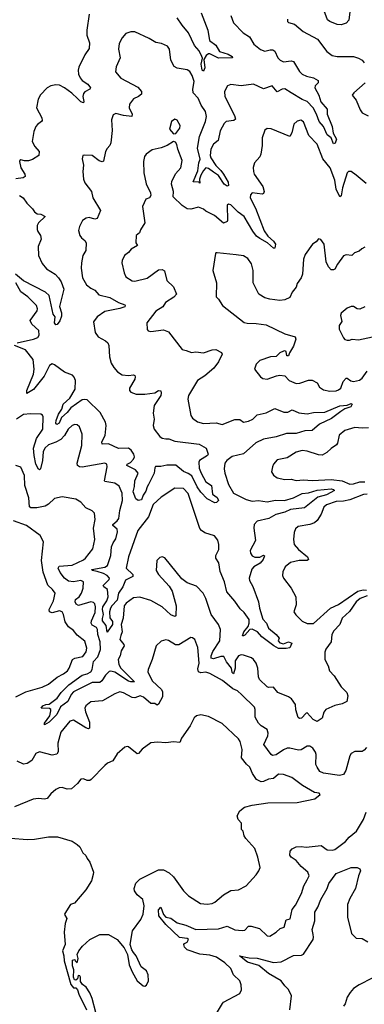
# Model space of a CAD drawing. Extents: x 2293878 to 2522763, y 823964 to 1006972.
# Tile 209 of 256: x 2344185 to 2346941, y 966138 to 974010. Entities that reach past the tile are written whole.
import ezdxf

# ---------------------------------------------------------------- set-up
doc = ezdxf.new("R2010")
doc.units = 0

msp = doc.modelspace()

# ---------------------------------------------------------------- linework, layer by layer
at = {"layer": '0CON20XD'}
for points in [[(2346830.6, 974115), (2346817.1, 974005), (2346795, 973981.4), (2346755, 973969.4), (2346725, 973970.8), (2346665, 973994), (2346647.3, 974007.3), (2346610.7, 974100.7)], [(2344742.2, 974055), (2344721.5, 973925), (2344723.5, 973885), (2344743.3, 973825), (2344741.7, 973778.3), (2344705, 973730), (2344658.9, 973631.1), (2344652.5, 973605), (2344654.5, 973575), (2344668.2, 973545), (2344685, 973523.8), (2344730, 973495), (2344751.2, 973465), (2344746.2, 973455), (2344707.4, 973432.6), (2344695, 973418.8), (2344691.2, 973395), (2344699.1, 973355), (2344695, 973346), (2344675, 973352.2), (2344648.7, 973378.7), (2344602.8, 973422.8), (2344545, 973464.7), (2344505, 973485.4), (2344475, 973488.9), (2344435, 973480), (2344404, 973465), (2344350.7, 973409.3), (2344332.9, 973375), (2344320, 973305), (2344362, 973225), (2344364, 973205), (2344360, 973195), (2344327.5, 973172.5), (2344314.3, 973155), (2344299.4, 973115), (2344284.3, 973035), (2344306, 972995), (2344341.2, 972955), (2344338.8, 972925), (2344287, 972893), (2344255, 972880.8), (2344225, 972880), (2344195, 972888.8), (2344187.5, 972885), (2344184, 972875), (2344195.8, 972825), (2344226, 972775), (2344228.8, 972755), (2344214.2, 972745.8), (2344155, 972736.2)], [(2345636.7, 974065), (2345688.5, 973925), (2345703.1, 973843.1), (2345752.5, 973805), (2345784.2, 973755), (2345851.9, 973735), (2345883.8, 973715), (2345887.5, 973705), (2345775, 973702.7), (2345705, 973736.9), (2345695, 973736.2), (2345676.5, 973723.5), (2345657.3, 973692.7), (2345664.5, 973625.5), (2345655, 973598), (2345645, 973606), (2345635.4, 973655), (2345646.7, 973703.3), (2345642.9, 973715), (2345620.9, 973760.9), (2345583.9, 973803.9), (2345534.7, 973905), (2345483.3, 973965), (2345445, 974023.2)], [(2345872.4, 974042.4), (2345894.5, 973984.5), (2345971.2, 973905), (2346022.6, 973872.6), (2346057.5, 973815), (2346110.9, 973770.9), (2346145, 973758.9), (2346189.3, 973769.3), (2346208.2, 973768.2), (2346225, 973757.8), (2346250, 973705), (2346267.1, 973685), (2346295, 973673.9), (2346355, 973681.5), (2346375, 973676.7), (2346423.5, 973595), (2346444.7, 973574.7), (2346478.3, 973558.3), (2346535, 973544.5), (2346573.2, 973523.2), (2346572.2, 973505), (2346548.3, 973481.7), (2346544.5, 973465), (2346577.1, 973407.1), (2346594.2, 973354.2), (2346644.5, 973295), (2346644.6, 973255), (2346684.4, 973155), (2346692.3, 973102.3), (2346718.6, 973055), (2346706.6, 973023.4), (2346695, 973016.7), (2346675.9, 973065.9), (2346645, 973090), (2346615.3, 973155.3), (2346578.7, 973195), (2346557.8, 973255), (2346531.3, 973305), (2346484.3, 973354.3), (2346445, 973370.4), (2346354.8, 973424.8)], [(2346326.7, 974015), (2346327.5, 973995), (2346335, 973987.5), (2346383.6, 973973.6), (2346452.5, 973915), (2346567.5, 973855), (2346641.2, 973755), (2346683.6, 973723.6), (2346725, 973714.4), (2346854.4, 973714.4), (2346895, 973701.9), (2346922.5, 973685), (2346941.1, 973665)], [(2346354.8, 973424.8), (2346305, 973456.4), (2346285, 973453.1), (2346245, 973433.3), (2346205, 973480), (2346135, 973455.7), (2346055, 973492.9), (2345955, 973480), (2345875, 973491.2), (2345848.3, 973481.7), (2345824, 973435), (2345824.4, 973395), (2345903.6, 973245), (2345911.4, 973215), (2345897.1, 973202.9), (2345836.2, 973195), (2345820.5, 973179.5), (2345788.3, 973121.7), (2345771.1, 973045), (2345735, 973013.5), (2345715, 972975.6), (2345708.4, 972925), (2345714.8, 972905), (2345753.6, 972843.6), (2345795, 972802.8), (2345815, 972773.8), (2345851.7, 972711.7), (2345856, 972684), (2345845, 972679.6), (2345820, 972695), (2345774.9, 972764.9), (2345735, 972789.8), (2345695, 972820.7), (2345675, 972825.4), (2345654.8, 972805.2), (2345633.5, 972766.5), (2345623.8, 972733.8), (2345625, 972703.8), (2345619.7, 972709.7), (2345573, 972713), (2345609, 972801), (2345617.8, 972865), (2345629.3, 972895), (2345606.2, 972983.8), (2345622, 973075), (2345670.3, 973195), (2345678.1, 973235), (2345671.8, 973275), (2345635.9, 973325.9), (2345612.1, 973382.1), (2345573.2, 973425), (2345570, 973455), (2345580.4, 973515), (2345565, 973564.2), (2345545, 973594.5), (2345525, 973609.2), (2345445, 973621.8), (2345420.5, 973635), (2345393.1, 973685), (2345384.2, 973774.2), (2345367.3, 973797.3), (2345318.3, 973818.3), (2345275, 973827.1), (2345219.6, 973859.6), (2345105, 973912.5), (2345075, 973912), (2345035, 973898.8), (2345003.8, 973865), (2344981.4, 973818.6), (2344974.2, 973775), (2344989.2, 973705), (2344956.1, 973633.9), (2344952.7, 973592.7), (2344995, 973541.2), (2345130.2, 973470.2), (2345160, 973435), (2345160, 973415), (2345135, 973395.8), (2345095, 973378), (2345063.3, 973335), (2345061.5, 973305), (2345085.5, 973255), (2345083, 973237), (2345015, 973243.5), (2344955, 973259.2), (2344931.7, 973248.3), (2344920.3, 973209.7), (2344925.6, 973125), (2344914.3, 973025), (2344906.6, 973003.4), (2344885, 972980), (2344872.5, 972955), (2344855, 972877.5), (2344845, 972874.3), (2344822, 972882), (2344765, 972924), (2344703, 972927), (2344690, 972925), (2344684, 972896), (2344695.7, 972845.7), (2344690, 972795), (2344695.6, 972735), (2344707.1, 972705), (2344760, 972635), (2344771.4, 972585), (2344832.5, 972485), (2344805, 972420), (2344785, 972415.7), (2344742.1, 972427.9), (2344717, 972423), (2344688.8, 972405), (2344663.2, 972356.8), (2344656, 972325), (2344667.5, 972285), (2344678.8, 972265), (2344705.6, 972245.6), (2344715.6, 972225), (2344715.5, 972165), (2344691.5, 972125), (2344679.1, 972065), (2344676.8, 972023.2), (2344686.7, 971945), (2344720.9, 971890.9), (2344755, 971863.3), (2344787.1, 971847.1), (2344819.5, 971809.5), (2344905, 971787.8), (2344975, 971747.7), (2345025, 971730), (2345030, 971725), (2345025, 971714.4), (2344985, 971701.2), (2344865.7, 971675.7), (2344803.8, 971635), (2344776.7, 971595), (2344790, 971510), (2344812, 971475), (2344872.7, 971442.7), (2344890, 971425), (2344896.9, 971405), (2344904.6, 971315), (2344917.8, 971265), (2344938.3, 971228.3), (2344967.5, 971195), (2345005, 971171.5), (2345055, 971166), (2345095, 971171.4), (2345105.6, 971165.6), (2345110, 971155), (2345106.2, 971135), (2345063.9, 971063.9), (2345064, 971045), (2345075, 971031.2), (2345115.6, 971015.6), (2345185, 971014.7), (2345265, 971026.8), (2345295.5, 971045.5), (2345312.7, 971042.7), (2345316.9, 971025), (2345312.7, 971005), (2345261.1, 970925), (2345252.5, 970865), (2345261.2, 970815), (2345253.1, 970765), (2345261.5, 970735), (2345305, 970677.5), (2345325, 970664.5), (2345355, 970657.9), (2345377.6, 970657.6), (2345425, 970640), (2345620, 970615), (2345677.5, 970585), (2345692.5, 970535), (2345686.7, 970525), (2345624.2, 970485), (2345618.3, 970471.7), (2345621.1, 970425), (2345635.7, 970385), (2345674.4, 970314.4), (2345720, 970285), (2345726.4, 970216.4), (2345765, 970189.4), (2345774.2, 970165), (2345759.7, 970150.3), (2345745, 970147.8), (2345685, 970180.3), (2345635, 970232.4), (2345605, 970276.2), (2345562.2, 970362.2), (2345532.5, 970382.5), (2345495, 970397.7), (2345435, 970449.4), (2345362.8, 970447.2), (2345315, 970436.6), (2345272.5, 970437.5), (2345265, 970426), (2345259.7, 970385), (2345215, 970293.3), (2345203.5, 970275), (2345195, 970240.6), (2345171.8, 970208.2), (2345159.3, 970170.7), (2345133, 970167), (2345115, 970178.8), (2345092.5, 970235), (2345102.7, 970277.3), (2345105, 970322.5), (2345131.6, 970385), (2345110.2, 970410.2), (2345041.1, 970445), (2345045.7, 970455), (2345070.7, 970469.3), (2345094.9, 970495.1), (2345102.1, 970515), (2345098.3, 970535), (2345077.8, 970567.8), (2345055, 970585.1), (2344975, 970582), (2344895, 970617.7), (2344844.3, 970615), (2344841.1, 970635), (2344868.4, 970685), (2344875.7, 970765), (2344871.3, 970791.3), (2344828.7, 970868.7), (2344725, 970969.6), (2344705, 970974), (2344685, 970969.5), (2344595, 970905.7), (2344565, 970868.1), (2344520.9, 970829.1), (2344501.8, 970785), (2344482.9, 970772.9), (2344474.8, 970784.8), (2344476.8, 970805), (2344496.2, 970855), (2344522.9, 970895), (2344534.2, 970935.8), (2344585.9, 970985), (2344629.6, 971055), (2344630.4, 971125), (2344621.5, 971151.5), (2344607.9, 971167.9), (2344545, 971192.7), (2344465, 971251.5), (2344445, 971259.4), (2344425, 971245.8), (2344379.8, 971160.2), (2344295.9, 971054.1), (2344241.5, 971021.5), (2344242.4, 971045), (2344295.2, 971175), (2344300.5, 971215), (2344294.2, 971294.2), (2344231.1, 971371.1), (2344144, 971405)], [(2346947.5, 973505), (2346856.7, 973425), (2346843.8, 973405), (2346875.8, 973365), (2346908.3, 973288.3), (2346924.4, 973264.4), (2346971.8, 973241.8)], [(2346955, 972699.6), (2346875, 972767.1), (2346835, 972796.9), (2346815, 972795.7), (2346805, 972785.8), (2346766.9, 972665), (2346755, 972602.5), (2346745, 972593.3), (2346715.3, 972655), (2346705.8, 972725.8), (2346666.9, 972825), (2346608.5, 972898.5), (2346565.3, 973015.3), (2346498.1, 973085), (2346455, 973192), (2346434.4, 973205.6), (2346405, 973199.2), (2346376.4, 973173.6), (2346362.5, 973105), (2346345, 973076.7), (2346195, 973135.8), (2346165, 973138.8), (2346145, 973126.7), (2346124.2, 973065.8), (2346124.2, 973005), (2346114.2, 972935), (2346105.5, 972914.5), (2346063.8, 972865), (2346052.3, 972827.7), (2346053.8, 972795), (2346061.2, 972775), (2346130, 972675), (2346140, 972635), (2346135, 972620), (2346124.2, 972615.8), (2346045, 972624.2), (2346030, 972610), (2346028.9, 972585), (2346071.6, 972501.6), (2346141.2, 972321.2), (2346169.6, 972279.6), (2346215, 972238.9), (2346231.1, 972215), (2346225, 972184.2), (2346215, 972183.3), (2346166.9, 972226.9), (2346105, 972260), (2346080.1, 972280.1), (2346049, 972319), (2345980, 972435), (2345931.7, 972471.7), (2345875, 972530), (2345855, 972533.8), (2345844.2, 972525.8), (2345848, 972405), (2345843.8, 972396.2), (2345815, 972383.3), (2345743.1, 972443.1), (2345675, 972478.6), (2345654.5, 972494.5), (2345615, 972510.6), (2345555, 972495.4), (2345525, 972497.9), (2345484.7, 972524.7), (2345413.4, 972593.4), (2345414.7, 972635), (2345399.5, 972695), (2345402.7, 972715), (2345432.4, 972777.6), (2345473.8, 972826.2), (2345485.5, 972885), (2345450, 972975), (2345443, 973013), (2345431.2, 973031.2), (2345415, 973036.7), (2345365, 973004), (2345315.4, 972984.6), (2345245, 972968.6), (2345198, 972935), (2345184.5, 972915), (2345175.6, 972875), (2345178, 972785), (2345196.8, 972696.8), (2345232, 972625), (2345233.8, 972605), (2345223.6, 972586.4), (2345194.2, 972575.8), (2345166.7, 972515), (2345185.7, 972385), (2345150.5, 972329.5), (2345144, 972306), (2345116.2, 972285), (2345113.3, 972225), (2345126.7, 972205), (2345076.7, 972175), (2345055, 972148.8), (2345023.8, 972125), (2345003.8, 972085), (2345002, 972065), (2345021.4, 971985), (2345035, 971954), (2345085, 971920.8), (2345105, 971919.2), (2345205, 971943.1), (2345295, 972008.6), (2345325, 972012.5), (2345343.1, 972003.1), (2345362, 971925), (2345414, 971875), (2345440, 971815), (2345418, 971792), (2345350.3, 971749.7), (2345330, 971715), (2345275, 971678.8), (2345201.2, 971585), (2345203.6, 971533.6), (2345212.3, 971522.3), (2345235, 971515.7), (2345335, 971529.5), (2345376, 971515), (2345484.3, 971374.3), (2345516.1, 971366.1), (2345559.3, 971349.3), (2345595, 971354), (2345655, 971347.1), (2345725, 971370), (2345755, 971372.9), (2345799.7, 971349.7), (2345805.7, 971335.7), (2345775.6, 971275), (2345736.9, 971225), (2345667.1, 971162.9), (2345606.7, 971125), (2345534.2, 971005), (2345530, 970975), (2345554.2, 970845), (2345568, 970825), (2345606, 970795), (2345655, 970781.1), (2345756.1, 970786.1), (2345805, 970773.3), (2345905, 970812.7), (2345945, 970814.3), (2345975, 970793.3), (2346015, 970799.2), (2346048.6, 970815), (2346085, 970850), (2346155, 970866.9), (2346225, 970901.9), (2346298.2, 970871.8), (2346328.3, 970871.7), (2346365, 970890), (2346417.4, 970867.4), (2346485, 970859.5), (2346535, 970869.6), (2346625, 970872.5), (2346745, 970921.6), (2346805, 970928.5), (2346835, 970940), (2346843.8, 970935), (2346831.9, 970915), (2346785, 970897.5), (2346752.4, 970877.6), (2346679.9, 970820.1), (2346583.1, 970775), (2346524.7, 970725.3), (2346465, 970721.6), (2346395, 970701.9), (2346318.1, 970701.9), (2346235.8, 970674.2), (2346134.8, 970655.2), (2346073.5, 970626.5), (2345975, 970538.4), (2345883.7, 970516.3), (2345840.6, 970485), (2345826.4, 970463.6), (2345820.9, 970419.1), (2345825, 970383.3), (2345855, 970292.5), (2345894.3, 970225), (2345995, 970172.9), (2346045, 970160.8), (2346095.4, 970164.6), (2346165, 970155.4), (2346230.3, 970169.7), (2346303.3, 970165), (2346375, 970186.7), (2346445, 970220.8), (2346495, 970226.9), (2346565, 970249.7), (2346675, 970258.8), (2346694.2, 970255), (2346702, 970245), (2346639.8, 970210.2), (2346568.4, 970191.6), (2346461.5, 970108.5), (2346351.1, 970095), (2346305, 970072.7), (2346232.7, 970052.7), (2346177.3, 970022.7), (2346085, 970000.3), (2346060.8, 969975), (2346058.2, 969945), (2346070.6, 969845), (2346029.5, 969765), (2346030.5, 969745), (2346044.2, 969724.2), (2346065, 969713.6), (2346105, 969712.2), (2346135, 969730), (2346143.8, 969723.8), (2346132.5, 969695), (2346108, 969665), (2346058.1, 969635), (2346042, 969618), (2346020.8, 969545), (2346024.2, 969525), (2346049.6, 969479.6), (2346095.8, 969355.8), (2346103.9, 969303.9), (2346128.3, 969218.3), (2346159.5, 969185), (2346174, 969144), (2346235.6, 969095.6), (2346261.2, 969065), (2346252.9, 969045), (2346265, 969027.1), (2346295, 969021.1), (2346335, 969035.3), (2346361.2, 969025), (2346345, 968988.8), (2346316.3, 968983.7), (2346255, 968982.4), (2346216.9, 969005)], [(2345415, 973097.5), (2345435, 973100), (2345465, 973142.5), (2345468, 973165), (2345445, 973206.7), (2345425, 973213.3), (2345400, 973195), (2345382.5, 973135), (2345415, 973097.5)], [(2344184.4, 972604.4), (2344214.2, 972584.2), (2344243.6, 972543.6), (2344288.3, 972498.3), (2344302.9, 972472.9), (2344325, 972458.1), (2344355, 972454.4), (2344390, 972435), (2344336.2, 972385), (2344326.2, 972365), (2344326.4, 972333.6), (2344331.2, 972315), (2344351.2, 972285), (2344356.7, 972255), (2344332.3, 972197.7), (2344336.7, 972125), (2344365, 972060), (2344398.7, 972018.7), (2344468.8, 971975), (2344496.8, 971946.8), (2344515.8, 971915), (2344538, 971855), (2344502.7, 971717.3), (2344518.6, 971665), (2344519.4, 971640.6), (2344507.5, 971602.5), (2344485, 971572.5), (2344475, 971570), (2344464.6, 971585), (2344470, 971635), (2344454, 971655), (2344420.5, 971805), (2344390.7, 971830.7), (2344215, 971922.2), (2344151.7, 971975)], [(2346945, 972191.4), (2346921.5, 972178.5), (2346900.9, 972159.1), (2346862.5, 972145), (2346840, 972125), (2346795, 972130.8), (2346775, 972120.8), (2346725.7, 972055), (2346705, 972016.2), (2346695, 972010), (2346675, 972010), (2346655, 972033.3), (2346636.9, 972075), (2346619.2, 972215), (2346593, 972253), (2346575, 972257.5), (2346555.9, 972234.1), (2346526.1, 972213.9), (2346467.3, 972132.7), (2346456, 972095), (2346445.6, 971975), (2346436.9, 971945), (2346405, 971900), (2346395, 971870), (2346365, 971830), (2346345, 971790), (2346305, 971769.2), (2346265, 971764.5), (2346185, 971774.4), (2346145, 971786.4), (2346097.1, 971815), (2346052.2, 971905), (2346053.1, 972005), (2346038.3, 972058.3), (2346009.5, 972099.5), (2345975, 972121.2), (2345915, 972130.8), (2345765, 972146.7), (2345753.8, 972146.2), (2345750, 972140), (2345730, 972005), (2345759.2, 971905), (2345756.7, 971795), (2345776.2, 971775), (2345807.5, 971725), (2345979.7, 971589.7), (2346005, 971582.7), (2346075, 971581.5), (2346155, 971570), (2346305, 971497.5), (2346387.5, 971475), (2346393.3, 971455), (2346375, 971400), (2346343, 971347), (2346335, 971322.5), (2346321.7, 971321.7), (2346316.4, 971356.4), (2346305, 971362.5), (2346295, 971360), (2346264.5, 971345.5), (2346235, 971316.7), (2346190, 971315), (2346105, 971285.8), (2346076.7, 971255), (2346062.5, 971215), (2346110, 971155), (2346130, 971140), (2346165, 971135.8), (2346238.3, 971161.7), (2346265, 971168.6), (2346305, 971162.9), (2346340, 971125), (2346395, 971101.4), (2346425, 971103.3), (2346495, 971126.9), (2346525, 971127.5), (2346565, 971105.8), (2346581.5, 971071.5), (2346615, 971050.6), (2346665, 971040), (2346715, 971043.8), (2346735, 971049.5), (2346752.2, 971065), (2346772.4, 971117.6), (2346795, 971144), (2346805, 971144.2), (2346833.8, 971123.8), (2346855, 971116.7), (2346902, 971128), (2346924.3, 971145), (2346965, 971199.2)], [(2344165, 971426.2), (2344296.7, 971455), (2344329.8, 971470.2), (2344341.3, 971488.7), (2344338.1, 971525), (2344281.5, 971575), (2344268.2, 971605), (2344325, 971682), (2344327.4, 971697.4), (2344320, 971725), (2344250, 971795), (2344195.2, 971835.2), (2344155, 971906.8)], [(2346945, 971714), (2346905, 971695.8), (2346885, 971698), (2346855, 971716), (2346835, 971717.5), (2346805, 971704.3), (2346755.9, 971664.1), (2346751.4, 971645), (2346762.5, 971597.5), (2346738.6, 971565), (2346740.8, 971535), (2346773.3, 971465), (2346784.2, 971454.2), (2346805, 971446.7), (2346823, 971447), (2346845, 971456.7), (2346895, 971450), (2347005.7, 971474.3)], [(2346216.9, 969005), (2346120.4, 969075), (2346086, 969116), (2346045, 969136.8), (2346025.3, 969134.7), (2345985, 969090.5), (2345975, 969082.9), (2345967.5, 969085), (2345977.7, 969115), (2346012.4, 969157.6), (2346020, 969185), (2346019.8, 969215), (2345980.7, 969270.7), (2345949.2, 969299.2), (2345905, 969362.1), (2345842.2, 969435), (2345824.2, 969515), (2345787.4, 969597.4), (2345776.7, 969666.7), (2345754.2, 969705), (2345754.3, 969725), (2345778.1, 969775), (2345778.1, 969815), (2345768.7, 969848.7), (2345744.4, 969884.4), (2345665, 969907.1), (2345638.9, 969925), (2345625, 969942.9), (2345532.1, 970222.1), (2345495, 970261.2), (2345425, 970263.8), (2345316.6, 970193.4), (2345251.9, 970135), (2345215.5, 970035), (2345129.2, 969925), (2345056.3, 969715), (2345037.9, 969625), (2345090, 969575), (2345090.9, 969559.1), (2345031.2, 969528.8), (2345009.8, 969475), (2344975.4, 969424.6), (2344965, 969367.7), (2344921.9, 969325), (2344910.2, 969305), (2344904.3, 969275), (2344906.6, 969226.6), (2344928.6, 969198.6), (2344928.4, 969175), (2344885, 969112), (2344876.9, 969166.9), (2344848.3, 969205), (2344848.2, 969221.8), (2344855.5, 969255), (2344847.3, 969295), (2344850.8, 969315), (2344883.4, 969365), (2344891.9, 969395), (2344886.2, 969455), (2344856.9, 969475), (2344852.9, 969485), (2344901.6, 969535), (2344902.7, 969545), (2344884.6, 969565), (2344855, 969581.1), (2344805, 969598.9), (2344764.2, 969605), (2344762.2, 969615), (2344866.5, 969633.4), (2344887, 969645), (2344913.4, 969725), (2344919, 969795), (2344931.7, 969828.3), (2344955, 969860.6), (2344968.4, 969915), (2344965, 969936.2), (2344930, 969965), (2344929.1, 969975), (2344965, 970003.2), (2344978.3, 970021.7), (2344987.3, 970085), (2345008.6, 970165), (2345004.6, 970225), (2344980.6, 970280.6), (2344945, 970305.5), (2344867.5, 970317.5), (2344862.7, 970322.7), (2344884.3, 970435.7), (2344882, 970455), (2344865, 970464.3), (2344685, 970432.8), (2344664.6, 970434.6), (2344648.1, 970445), (2344644.5, 970465), (2344682.2, 970605), (2344684.4, 970695), (2344664.5, 970754.5), (2344645, 970770), (2344625, 970773.1), (2344605, 970764.4), (2344574.3, 970735.7), (2344543.3, 970685), (2344515, 970653.5), (2344475, 970631), (2344415, 970609.8), (2344385.9, 970585), (2344374.3, 970555), (2344368.3, 970485), (2344351.1, 970418.9), (2344345, 970411.9), (2344335, 970417.1), (2344315, 970455.7), (2344300.2, 970525), (2344296.1, 970585), (2344318.5, 970661.5), (2344370.4, 970735), (2344372, 970835), (2344367.3, 970847.3), (2344355, 970856.2), (2344271.9, 970858.1), (2344215, 970853.6), (2344160, 970815)], [(2346975, 970746.7), (2346925, 970743.3), (2346865, 970748.8), (2346785, 970724.6), (2346740.9, 970689.1), (2346727.1, 970625), (2346718, 970612), (2346675, 970581.9), (2346641.2, 970548.8), (2346605, 970527.8), (2346575, 970530), (2346485, 970561.5), (2346443.2, 970566.8), (2346395, 970552.9), (2346325, 970505.7), (2346245, 970492), (2346214.5, 970455.5), (2346206, 970435), (2346200, 970395), (2346215, 970368.8), (2346245, 970346), (2346305, 970334.2), (2346355, 970337.1), (2346395.8, 970325.8), (2346455, 970331.9), (2346524.3, 970325.7), (2346675, 970333.2), (2346765, 970323.1), (2346825, 970297.5), (2346855, 970300), (2346905, 970315.3), (2346945, 970314.3)], [(2346437.5, 968425), (2346421.8, 968421.8), (2346411.1, 968431.1), (2346392.6, 968492.6), (2346390, 968535), (2346359.8, 968579.8), (2346335, 968595.8), (2346250.3, 968630.3), (2346215, 968672.5), (2346175, 968671.2), (2346165, 968676.2), (2346103.6, 968733.6), (2346094.4, 968755), (2346089.1, 968825), (2346075.5, 968865), (2346055.6, 968895), (2346038.1, 968908.1), (2345975, 968930.5), (2345955, 968932.5), (2345935, 968924.4), (2345909.4, 968885), (2345907.8, 968825), (2345895, 968780), (2345885, 968790), (2345877.7, 968825), (2345838.3, 968875), (2345818, 968918), (2345795, 968918.2), (2345735, 968899.8), (2345715.3, 968905), (2345715.7, 968925), (2345730.7, 968959.3), (2345784.6, 969045), (2345790.8, 969135), (2345774.6, 969174.6), (2345715.4, 969255.4), (2345675, 969383.3), (2345652, 969425), (2345600.2, 969480.2), (2345525, 969508.5), (2345480.6, 969540.6), (2345345, 969706.7), (2345325, 969716.2), (2345305, 969710), (2345283.3, 969685), (2345275.7, 969605), (2345294.4, 969575), (2345381.9, 969481.9), (2345405, 969442), (2345436.2, 969325), (2345433.3, 969245), (2345425, 969238.8), (2345395, 969253.1), (2345325, 969315.3), (2345235, 969366.9), (2345145, 969393.6), (2345095, 969387.8), (2345035.8, 969345), (2345021.9, 969325), (2345013.1, 969225), (2344996.1, 969175), (2345005.4, 969115), (2344993.5, 969086.5), (2344987.3, 969055), (2345018.9, 969015), (2345020.5, 969005), (2344996.7, 968965), (2344987.5, 968925), (2344972.2, 968895), (2344977, 968855), (2344994.2, 968824.2), (2345103.3, 968715), (2345075, 968715.2), (2345055, 968722.4), (2344945, 968792.2), (2344915, 968801.1), (2344901.9, 968798.1), (2344870.4, 968769.6), (2344841.1, 968725), (2344825, 968710.9), (2344765, 968710.5), (2344615, 968637.4), (2344595.9, 968615), (2344571.2, 968558.8), (2344512.5, 968517.5), (2344481.4, 968455), (2344421.1, 968395), (2344385, 968372.9), (2344384.7, 968385), (2344425.2, 968444.8), (2344435.4, 968485), (2344434.3, 968495), (2344422.8, 968502.8), (2344358, 968505), (2344370.4, 968525), (2344394.6, 968534.6), (2344421.3, 968538.7), (2344485, 968584.7), (2344518.3, 968631.7), (2344578.9, 968691.1), (2344685, 968770.4), (2344725, 968778.9), (2344755, 968795.4), (2344765.9, 968814.1), (2344775, 968879.5), (2344810.6, 968915), (2344831.2, 968975), (2344827.8, 969035), (2344811.2, 969095), (2344808.8, 969135), (2344799.4, 969149.4), (2344765, 969169.2), (2344757.4, 969185), (2344760, 969205), (2344789.3, 969270.7), (2344790.5, 969315), (2344785, 969339.2), (2344775, 969351.1), (2344755, 969356.7), (2344655, 969327.3), (2344637.8, 969337.8), (2344628.5, 969355), (2344632.9, 969375), (2344660, 969395), (2344680.3, 969425), (2344691.8, 969465), (2344696.9, 969516.9), (2344675, 969527.5), (2344615, 969515.8), (2344575, 969521.2), (2344545, 969543.9), (2344509.9, 969589.9), (2344493.9, 969625), (2344500, 969640), (2344605, 969650), (2344695, 969690.8), (2344712.5, 969705), (2344769.6, 969780.4), (2344786.7, 969855), (2344776.7, 969945), (2344790, 970015), (2344783.3, 970065), (2344764.1, 970084.1), (2344715, 970106.2), (2344673, 970153), (2344635, 970176), (2344525, 970195.7), (2344465, 970182.9), (2344414.7, 970135.3), (2344388.7, 970121.3), (2344323, 970107), (2344275, 970106.2), (2344263.8, 970115), (2344257.4, 970187.4), (2344227.3, 970285), (2344223.3, 970365), (2344195, 970433.3), (2344155, 970446.2)], [(2346965, 970216.7), (2346935, 970213.3), (2346825, 970171.5), (2346775, 970161), (2346715, 970158.8), (2346639.2, 970130.7), (2346618.1, 970111.9), (2346595, 970055.4), (2346564.7, 970005.3), (2346542.6, 969987.4), (2346505, 969973.8), (2346412.1, 969957.9), (2346391.7, 969938.3), (2346380.3, 969909.7), (2346375.8, 969855), (2346381.4, 969815), (2346414.4, 969775), (2346485.7, 969715), (2346495.7, 969694.3), (2346484, 969686), (2346420, 969685), (2346350.2, 969669.8), (2346309.2, 969635), (2346289.2, 969595), (2346286.2, 969565), (2346293.8, 969545), (2346356.9, 969465), (2346392.5, 969395), (2346397.3, 969332.7), (2346377.5, 969275), (2346392.3, 969252.3), (2346445, 969201.2), (2346485, 969182.9), (2346535, 969183.1), (2346670.6, 969305), (2346735.8, 969335), (2346889.6, 969440.4), (2346930.5, 969450.5), (2346959.7, 969449.7)], [(2344155, 968595.6), (2344233.8, 968635), (2344365, 968673.6), (2344415, 968698.2), (2344485, 968753.3), (2344535, 968780), (2344566.8, 968805), (2344581.8, 968825), (2344606.7, 968895), (2344625, 968905.4), (2344691.2, 968918.8), (2344717.9, 968955), (2344723.3, 968985), (2344705, 969040), (2344645, 969089.2), (2344615, 969125.6), (2344574.7, 969154.7), (2344548.8, 969195), (2344536.4, 969255), (2344524.2, 969275), (2344505, 969282.5), (2344445, 969268.2), (2344422.9, 969275), (2344421.3, 969295), (2344455.3, 969365), (2344468, 969425), (2344448, 969455), (2344409.6, 969489.6), (2344373.3, 969593.3), (2344361.1, 969685), (2344375.6, 969835.6), (2344350, 969885), (2344239.2, 969965), (2344135, 970003.3)], [(2346965, 969403), (2346907.9, 969382.1), (2346875, 969354.6), (2346821.5, 969278.5), (2346762.7, 969225), (2346745.5, 969175), (2346696.5, 969125), (2346680.6, 969095), (2346677.1, 969035), (2346632.8, 968977.2), (2346624.2, 968954.2), (2346624.2, 968895), (2346651.2, 968845), (2346662, 968805), (2346698.8, 968765), (2346756, 968675), (2346801.4, 968631.4), (2346808.6, 968605), (2346800, 968560), (2346765, 968539.2), (2346704.3, 968525.7), (2346632.5, 968495), (2346617, 968473), (2346604.1, 968425.9), (2346565, 968398.8), (2346532, 968415), (2346485, 968468.8), (2346475, 968466), (2346437.5, 968425)], [(2345962.9, 968612.9), (2345928, 968645), (2345890.1, 968660.1), (2345807.6, 968727.6), (2345705, 968782.9), (2345675, 968794.6), (2345635, 968788.4), (2345614.8, 968794.8), (2345611, 968819), (2345621.8, 968865), (2345610.3, 968990.3), (2345585, 969053.3), (2345568.3, 969068.3), (2345555, 969070), (2345459.2, 969010.8), (2345432.1, 969012.1), (2345375, 969046.9), (2345355, 969050.8), (2345317.7, 969042.3), (2345276.2, 969005), (2345245.7, 968895), (2345212, 968815), (2345210, 968795), (2345243.5, 968725), (2345319.4, 968655), (2345326.5, 968635), (2345326.2, 968595), (2345295, 968537.5), (2345285, 968530.8), (2345265, 968544), (2345235, 968543.1), (2345175, 968594.6), (2345150, 968605), (2345105, 968588.5), (2345085, 968590.9), (2345015, 968628.6), (2344985, 968636), (2344945, 968620.8), (2344846.7, 968565), (2344755, 968557.1), (2344714.4, 968525), (2344705.5, 968505), (2344710.4, 968475), (2344744.4, 968395), (2344743.6, 968346.4), (2344735, 968341.2), (2344715, 968349.4), (2344615, 968408.8), (2344585, 968402.9), (2344513.1, 968315), (2344490, 968225), (2344493, 968157), (2344481.7, 968138.3), (2344445, 968128.9), (2344345, 968157.1), (2344315, 968142.9), (2344281.7, 968088.3), (2344245, 968064), (2344215, 968058.8), (2344165, 968082)], [(2346959.7, 968190.3), (2346940.3, 968169.7), (2346925, 968160), (2346865, 968159.2), (2346835, 968144), (2346824.6, 968125.4), (2346792.8, 968007.2), (2346773.6, 967976.4), (2346742.1, 967967.9), (2346615, 967985.7), (2346585, 968000), (2346562.7, 968032.7), (2346554.5, 968055), (2346555.4, 968135), (2346550.4, 968155), (2346528.1, 968185), (2346505, 968201.9), (2346485, 968201.5), (2346436.2, 968173.8), (2346415, 968168.9), (2346345, 968186.8), (2346324, 968186), (2346295, 968173.6), (2346235, 968132.1), (2346207.5, 968127.5), (2346195.6, 968135.6), (2346136.7, 968215), (2346170.8, 968285), (2346173.1, 968305), (2346165, 968334), (2346115, 968363.1), (2346094.7, 968385), (2346068.9, 968435), (2346068.8, 968495), (2346062.3, 968512.3), (2345962.9, 968612.9)], [(2344795, 966072.5), (2344765.7, 966185), (2344745, 966230), (2344715.6, 966275.6), (2344687.5, 966297.5), (2344671.7, 966321.7), (2344672.5, 966355), (2344665, 966366.7), (2344651.7, 966368.3), (2344647, 966343), (2344635, 966330), (2344623.3, 966335), (2344616.7, 966355), (2344617.5, 966415), (2344606.7, 966445), (2344608.3, 966491.7), (2344627, 966497), (2344630, 966485), (2344645, 966470), (2344652.5, 966505), (2344646.2, 966535), (2344658.8, 966565), (2344687.3, 966602.7), (2344746.7, 966655), (2344825, 966695.8), (2344895.7, 966695.7), (2344965, 966656), (2345019.7, 966589.7), (2345046.7, 966535), (2345061.2, 966455), (2345085, 966397.5), (2345125, 966326.7), (2345172.5, 966285), (2345185, 966282.5), (2345198.3, 966291.7), (2345216.2, 966325), (2345214, 966375), (2345198.8, 966405), (2345157.7, 966437.7), (2345115.7, 966525.7), (2345095, 966552.5), (2345082.3, 966572.3), (2345070, 966615), (2345088, 966725), (2345152.9, 966815), (2345171.7, 966858.3), (2345181.9, 966925), (2345170, 966975), (2345123.7, 967013.7), (2345102.5, 967045), (2345101.4, 967065), (2345114.5, 967105.5), (2345145, 967137.5), (2345295, 967214.3), (2345334.4, 967214.4), (2345379.8, 967189.8), (2345416.3, 967156.3), (2345495, 967046), (2345535, 967005.6), (2345631.2, 966945), (2345685, 966940), (2345725, 966944.2), (2345745, 966953.8), (2345815, 967012.5), (2345875, 967046.7), (2345935, 967054), (2345995, 967084), (2346075.7, 967174.3), (2346098.8, 967205), (2346107.3, 967232.7), (2346090, 967315), (2346066, 967385), (2345993.3, 967465), (2345981.2, 967485), (2345973.6, 967523.6), (2345960, 967535), (2345960, 967585), (2345933.3, 967615), (2345924, 967645), (2345946.2, 967685), (2345982.5, 967715), (2346045, 967731.1), (2346170.7, 967749.3), (2346405, 967752.5), (2346545, 967781.2), (2346587.5, 967815), (2346580, 967825), (2346541.7, 967831.7), (2346447.3, 967887.3), (2346361.4, 967951.4), (2346294.3, 967975.7), (2346255, 967978.1), (2346215, 967944), (2346175, 967938.6), (2346135, 967919.2), (2346115, 967917.5), (2346080, 967935), (2346047.5, 967982.5), (2346026, 968035), (2345998, 968058), (2345959.5, 968109.5), (2345963.3, 968175), (2345948, 968238), (2345935, 968259.2), (2345805, 968382), (2345695, 968438), (2345635, 968453.3), (2345600, 968445), (2345581.7, 968428.3), (2345548.8, 968365), (2345478.5, 968265), (2345465, 968230), (2345415.3, 968235.3), (2345355, 968228.7), (2345286.5, 968233.5), (2345235, 968229.2), (2345165, 968178.8), (2345135, 968143.8), (2345125, 968141.2), (2345055, 968196.2), (2345045, 968200), (2345026.1, 968193.9), (2344965, 968141.2), (2344931.2, 968085), (2344886.7, 968065), (2344865, 968047.5), (2344756.7, 967935), (2344745, 967926.7), (2344725, 967926.2), (2344695, 967940), (2344675, 967938.8), (2344647, 967903), (2344599.1, 967860.9), (2344565, 967857.1), (2344525, 967872), (2344501.2, 967868.8), (2344473.3, 967855), (2344435, 967821.2), (2344405, 967784.5), (2344385, 967779.1), (2344335, 967784.4), (2344293, 967777), (2344145, 967716.7)], [(2345760, 966065), (2345808.1, 966145), (2345816.2, 966155), (2345946.2, 966225), (2345960, 966255), (2345955.9, 966294.1), (2345945.8, 966325), (2345896, 966375), (2345873.4, 966423.4), (2345825, 966469.2), (2345760, 966515), (2345705, 966531.1), (2345625, 966538.9), (2345525, 966574), (2345503.8, 966595), (2345496.7, 966615), (2345502.5, 966625), (2345525, 966636.2), (2345535, 966655.8), (2345525, 966665.3), (2345461.9, 966671.9), (2345355, 966776.6), (2345297.9, 966845), (2345295, 966894.2), (2345315, 966914.4), (2345336.3, 966856.3), (2345354.7, 966834.7), (2345395, 966825.6), (2345445, 966788.8), (2345515, 966770.7), (2345595, 966735.9), (2345775, 966740.4), (2345845, 966762), (2345905, 966732.5), (2345965, 966726.9), (2345985, 966732), (2346015, 966761.8), (2346035, 966763.2), (2346103.4, 966743.4), (2346163.3, 966685), (2346185, 966684), (2346235.5, 966714.5), (2346267.1, 966742.9), (2346298.8, 966755), (2346315, 966812.5), (2346347.3, 966822.7), (2346364.3, 966895), (2346390.2, 966929.8), (2346440, 967025), (2346458.5, 967085), (2346485, 967132), (2346499.4, 967165), (2346488.9, 967195), (2346435, 967241.1), (2346395, 967286.7), (2346355, 967314.4), (2346345, 967331.2), (2346348.3, 967361.7), (2346365, 967382), (2346395, 967397.1), (2346435, 967400), (2346475, 967394.7), (2346595, 967407.1), (2346645, 967372.9), (2346685, 967370.9), (2346705, 967376.7), (2346789.5, 967440.5), (2346818.9, 967475), (2346877.6, 967522.4), (2346933.5, 967615), (2346954.6, 967675.4)], [(2344115, 967467.5), (2344245, 967456.7), (2344305, 967458.8), (2344416.4, 967476.4), (2344486.4, 967476.4), (2344605, 967441.2), (2344645, 967416.7), (2344665, 967396.7), (2344689.3, 967349.3), (2344715, 967327.5), (2344723.9, 967303.9), (2344746.7, 967275), (2344776.7, 967195), (2344773.6, 967176.4), (2344760, 967125), (2344715, 967052.5), (2344623, 966947), (2344592.5, 966935), (2344546.7, 966865), (2344543.8, 966855), (2344561.2, 966825), (2344549.2, 966785), (2344541.9, 966715), (2344548.1, 966615), (2344528, 966565), (2344539.2, 966525), (2344540, 966485), (2344595, 966297.5), (2344615, 966270), (2344635, 966270), (2344647.5, 966255), (2344658.3, 966218.3), (2344719.2, 966095)], [(2346346.4, 966095), (2346358.1, 966205), (2346335, 966256), (2346304.2, 966285), (2346275.3, 966325.3), (2346175, 966383.1), (2346097.1, 966447.1), (2346005.8, 966475), (2345943.8, 966526.2), (2346020.5, 966510.5), (2346085, 966508.2), (2346215, 966472), (2346275, 966477.5), (2346375, 966529.2), (2346437.7, 966532.3), (2346455, 966540), (2346531.2, 966655), (2346535.8, 966675), (2346532, 966695), (2346524.3, 966735), (2346544.3, 966805), (2346544.5, 966875), (2346570, 966915), (2346593.7, 966976.3), (2346645, 967063.8), (2346657.2, 967102.8), (2346715, 967184), (2346835, 967232.5), (2346885, 967232.5), (2346905, 967222.5), (2346911.2, 967205), (2346894.1, 967165.9), (2346870, 967065), (2346826.2, 966985), (2346807.2, 966935), (2346806.4, 966835), (2346837.8, 966705), (2346875, 966668.1), (2346925, 966663.1), (2346968.1, 966638.1)], [(2347004, 966346), (2346898.6, 966295), (2346855, 966263.8), (2346827.4, 966232.6), (2346804.2, 966195), (2346788.4, 966141.6), (2346775, 966124)]]:
    msp.add_lwpolyline(points, dxfattribs=at)

doc.saveas('drawing.dxf')
